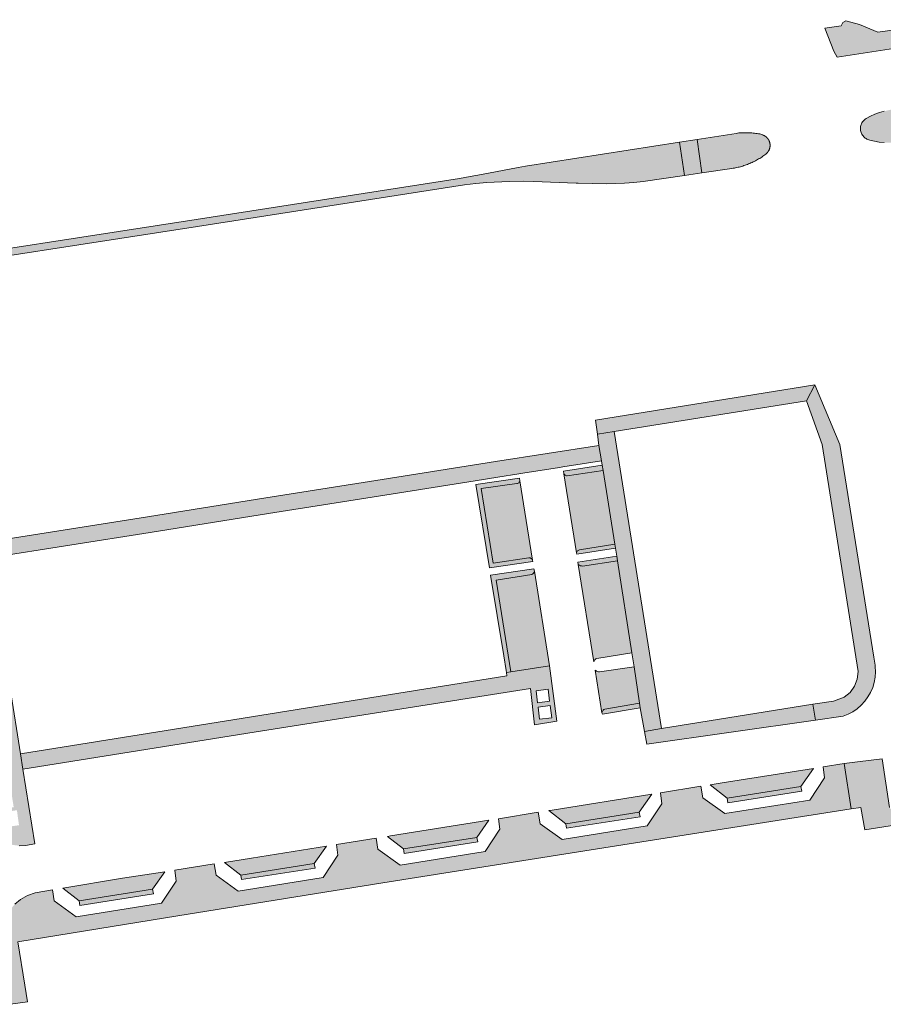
# Model space of a CAD drawing. Extents: x 97094 to 109644, y 463509 to 471969.
# Tile 115 of 256: x 102968 to 103084, y 468178 to 468310. Entities that reach past the tile are written whole.
import ezdxf

# ---------------------------------------------------------------- set-up
doc = ezdxf.new("R2010")
doc.units = 0
doc.layers.add('109 Onkruidbestrijding elementen', color=6, linetype='Continuous', lineweight=20, true_color=0xff00ff)

msp = doc.modelspace()

# ---------------------------------------------------------------- hatches: boundary and pattern name
at = {"layer": '109 Onkruidbestrijding elementen', "true_color": 0xff00ff}
for points in [[(103078.81, 468309.36), (103078.4, 468309.14), (103078.17, 468308.68), (103075.99, 468308.36), (103077.21, 468305.29), (103077.63, 468304.49), (103093.9, 468306.98), (103095.54, 468307.21), (103095.36, 468308.85), (103095.29, 468309.51), (103083.1, 468307.84), (103080.62, 468308.84), (103078.81, 468309.36)], [(103082, 468293.37), (103082.64, 468293.22), (103083.29, 468293.12), (103083.95, 468293.05), (103084.61, 468293.03), (103085.26, 468293.04), (103085.92, 468293.1), (103087.37, 468293.28), (103091.83, 468293.96), (103091.13, 468298.42), (103085.25, 468297.52), (103084.6, 468297.4), (103083.96, 468297.24), (103083.33, 468297.05), (103082.71, 468296.83), (103082.1, 468296.57), (103081.51, 468296.27), (103081.4, 468296.2), (103081.3, 468296.11), (103081.2, 468296.02), (103081.11, 468295.92), (103081.03, 468295.81), (103080.96, 468295.69), (103080.9, 468295.57), (103080.85, 468295.45), (103080.81, 468295.32), (103080.78, 468295.19), (103080.77, 468295.06), (103080.76, 468294.92), (103080.77, 468294.79), (103080.78, 468294.66), (103080.81, 468294.52), (103080.85, 468294.4), (103080.9, 468294.27), (103080.96, 468294.15), (103081.03, 468294.04), (103081.11, 468293.93), (103081.2, 468293.83), (103081.29, 468293.73), (103081.4, 468293.65), (103081.51, 468293.57), (103081.62, 468293.5), (103081.75, 468293.45), (103081.87, 468293.4), (103082, 468293.37)], [(103067.28, 468294.2), (103067.11, 468294.23), (103066.93, 468294.26), (103066.75, 468294.28), (103066.58, 468294.3), (103066.4, 468294.32), (103066.22, 468294.34), (103066.05, 468294.35), (103065.87, 468294.36), (103065.69, 468294.37), (103065.51, 468294.37), (103065.33, 468294.37), (103065.16, 468294.37), (103064.98, 468294.36), (103064.8, 468294.35), (103064.62, 468294.34), (103064.45, 468294.33), (103064.27, 468294.31), (103064.09, 468294.28), (103058.87, 468293.47), (103059.51, 468288.97), (103063.54, 468289.57), (103063.71, 468289.6), (103063.87, 468289.63), (103064.03, 468289.66), (103064.2, 468289.69), (103064.36, 468289.73), (103064.52, 468289.77), (103064.68, 468289.81), (103064.84, 468289.86), (103065, 468289.9), (103065.16, 468289.95), (103065.31, 468290.01), (103065.47, 468290.06), (103065.63, 468290.12), (103065.78, 468290.18), (103065.93, 468290.25), (103066.09, 468290.31), (103066.24, 468290.38), (103066.39, 468290.45), (103066.53, 468290.53), (103066.68, 468290.6), (103066.83, 468290.68), (103066.97, 468290.76), (103067.12, 468290.85), (103067.26, 468290.93), (103067.4, 468291.02), (103067.54, 468291.11), (103067.67, 468291.21), (103067.81, 468291.3), (103067.94, 468291.4), (103068.08, 468291.5), (103068.1, 468291.51), (103068.12, 468291.53), (103068.13, 468291.54), (103068.15, 468291.56), (103068.17, 468291.58), (103068.19, 468291.59), (103068.21, 468291.61), (103068.22, 468291.63), (103068.24, 468291.65), (103068.26, 468291.66), (103068.27, 468291.68), (103068.29, 468291.7), (103068.31, 468291.72), (103068.32, 468291.74), (103068.34, 468291.76), (103068.35, 468291.77), (103068.37, 468291.79), (103068.38, 468291.81), (103068.4, 468291.83), (103068.41, 468291.85), (103068.42, 468291.87), (103068.44, 468291.9), (103068.45, 468291.92), (103068.46, 468291.94), (103068.47, 468291.96), (103068.48, 468291.98), (103068.5, 468292), (103068.51, 468292.02), (103068.52, 468292.05), (103068.53, 468292.07), (103068.54, 468292.09), (103068.55, 468292.11), (103068.56, 468292.14), (103068.56, 468292.16), (103068.57, 468292.18), (103068.58, 468292.21), (103068.59, 468292.23), (103068.59, 468292.25), (103068.6, 468292.28), (103068.61, 468292.3), (103068.61, 468292.32), (103068.62, 468292.35), (103068.62, 468292.37), (103068.63, 468292.39), (103068.63, 468292.42), (103068.64, 468292.44), (103068.64, 468292.47), (103068.64, 468292.49), (103068.65, 468292.52), (103068.65, 468292.54), (103068.65, 468292.56), (103068.65, 468292.59), (103068.65, 468292.61), (103068.65, 468292.64), (103068.66, 468292.66), (103068.66, 468292.69), (103068.65, 468292.71), (103068.65, 468292.73), (103068.65, 468292.76), (103068.65, 468292.78), (103068.65, 468292.81), (103068.65, 468292.83), (103068.64, 468292.86), (103068.64, 468292.88), (103068.64, 468292.91), (103068.63, 468292.93), (103068.63, 468292.95), (103068.62, 468292.98), (103068.62, 468293), (103068.61, 468293.02), (103068.61, 468293.05), (103068.6, 468293.07), (103068.59, 468293.1), (103068.58, 468293.12), (103068.58, 468293.14), (103068.57, 468293.17), (103068.56, 468293.19), (103068.55, 468293.21), (103068.54, 468293.23), (103068.53, 468293.26), (103068.52, 468293.28), (103068.51, 468293.3), (103068.5, 468293.32), (103068.49, 468293.35), (103068.48, 468293.37), (103068.47, 468293.39), (103068.46, 468293.41), (103068.44, 468293.43), (103068.43, 468293.45), (103068.42, 468293.47), (103068.4, 468293.49), (103068.39, 468293.51), (103068.38, 468293.53), (103068.36, 468293.55), (103068.35, 468293.57), (103068.33, 468293.59), (103068.32, 468293.61), (103068.3, 468293.63), (103068.28, 468293.65), (103068.27, 468293.67), (103068.25, 468293.68), (103068.23, 468293.7), (103068.22, 468293.72), (103068.2, 468293.74), (103068.18, 468293.75), (103068.16, 468293.77), (103068.14, 468293.79), (103068.12, 468293.8), (103068.11, 468293.82), (103068.09, 468293.83), (103068.07, 468293.85), (103068.05, 468293.86), (103068.03, 468293.88), (103068.01, 468293.89), (103067.99, 468293.9), (103067.97, 468293.92), (103067.94, 468293.93), (103067.92, 468293.94), (103067.9, 468293.96), (103067.88, 468293.97), (103067.86, 468293.98), (103067.84, 468293.99), (103067.82, 468294), (103067.79, 468294.01), (103067.77, 468294.02), (103067.75, 468294.03), (103067.73, 468294.04), (103067.7, 468294.05), (103067.68, 468294.06), (103067.66, 468294.07), (103067.28, 468294.2)], [(103046.67, 468287.52), (103047.92, 468287.55), (103049.17, 468287.61), (103050.42, 468287.69), (103051.66, 468287.81), (103057.21, 468288.63), (103056.54, 468293.11), (103035.88, 468289.89), (103034.88, 468289.72), (103030, 468288.77), (103028.49, 468288.48), (103027.04, 468288.22), (102991.77, 468282.75), (102949.51, 468276.22), (102911.02, 468270.27), (102909.15, 468269.96), (102907.28, 468269.61), (102905.43, 468269.24), (102903.58, 468268.83), (102901.73, 468268.39), (102899.9, 468267.92), (102898.07, 468267.42), (102896.25, 468266.89), (102894.45, 468266.32), (102892.65, 468265.72), (102890.86, 468265.1), (102889.08, 468264.44), (102887.32, 468263.75), (102885.57, 468263.03), (102883.83, 468262.28), (102882.1, 468261.5), (102880.39, 468260.69), (102878.63, 468259.96), (102876.86, 468259.26), (102875.08, 468258.59), (102873.29, 468257.95), (102871.49, 468257.35), (102869.67, 468256.78), (102867.85, 468256.24), (102866.01, 468255.73), (102864.17, 468255.26), (102862.32, 468254.81), (102860.46, 468254.41), (102858.6, 468254.03), (102856.73, 468253.69), (102854.85, 468253.38), (102855.16, 468251.47), (102856.93, 468251.81), (102858.7, 468252.18), (102860.46, 468252.58), (102862.21, 468253.01), (102863.95, 468253.47), (102865.68, 468253.96), (102867.41, 468254.48), (102869.13, 468255.04), (102870.83, 468255.62), (102872.53, 468256.23), (102874.21, 468256.88), (102875.89, 468257.55), (102877.55, 468258.25), (102879.2, 468258.98), (102880.83, 468259.74), (102882.53, 468260.55), (102884.23, 468261.34), (102885.96, 468262.09), (102887.69, 468262.81), (102889.44, 468263.51), (102891.2, 468264.17), (102892.97, 468264.79), (102894.75, 468265.39), (102896.55, 468265.96), (102898.35, 468266.49), (102900.16, 468266.99), (102901.98, 468267.46), (102903.81, 468267.9), (102905.65, 468268.3), (102907.49, 468268.67), (102909.34, 468269.01), (102911.19, 468269.31), (102949.7, 468275.26), (102991.93, 468281.79), (103027.73, 468287.36), (103029.23, 468287.55), (103030.7, 468287.68), (103033.68, 468287.84), (103035.68, 468287.86), (103036.96, 468287.82), (103042.68, 468287.6), (103042.92, 468287.59), (103046.67, 468287.52)], [(103057.21, 468288.63), (103059.51, 468288.97), (103058.87, 468293.47), (103056.54, 468293.11), (103057.21, 468288.63)], [(103073.54, 468258.44), (103074.63, 468260.6), (103045.25, 468255.87), (103045.51, 468253.99), (103047.76, 468254.34), (103073.54, 468258.44)], [(103074.75, 468215.65), (103078.45, 468216.18), (103079.12, 468216.45), (103079.74, 468216.79), (103080.33, 468217.19), (103080.87, 468217.66), (103081.35, 468218.19), (103081.76, 468218.77), (103082.12, 468219.39), (103082.4, 468220.05), (103082.6, 468220.73), (103082.73, 468221.44), (103082.77, 468222.15), (103082.74, 468222.86), (103082.72, 468223.05), (103082.55, 468224.12), (103078.01, 468252.61), (103074.63, 468260.6), (103073.54, 468258.44), (103075.63, 468252.61), (103080.45, 468222.18), (103080.34, 468221.17), (103079.98, 468220.22), (103079.38, 468219.39), (103078.59, 468218.75), (103077.16, 468218.23), (103074.39, 468217.79), (103074.75, 468215.65)], [(103047.76, 468254.34), (103045.51, 468253.99), (103045.73, 468252.48), (103046.06, 468250.42), (103046.16, 468249.81), (103046.27, 468249.11), (103047.86, 468239.25), (103047.94, 468238.71), (103048.1, 468237.62), (103048.19, 468237.01), (103050.14, 468224.7), (103050.45, 468222.8), (103051.18, 468217.95), (103051.27, 468217.34), (103051.82, 468214.14), (103054.09, 468214.55), (103047.76, 468254.34)], [(103035.53, 468248.76), (103040.42, 468249.53), (103040.87, 468249.6), (103046.06, 468250.42), (103045.73, 468252.48), (103031.86, 468250.3), (103016.7, 468247.89), (103001.11, 468245.43), (102985.25, 468242.89), (102963.96, 468239.54), (102964.02, 468237.43), (102985.58, 468240.82), (103001.44, 468243.37), (103017.03, 468245.82), (103029.14, 468247.75), (103032.18, 468248.23), (103034.99, 468248.67), (103035.53, 468248.76)], [(103041.48, 468248.39), (103046.27, 468249.11), (103046.16, 468249.81), (103040.96, 468249.03), (103041.02, 468248.66), (103041.1, 468248.57), (103041.18, 468248.5), (103041.27, 468248.44), (103041.38, 468248.41), (103041.48, 468248.39)], [(103047.86, 468239.25), (103046.27, 468249.11), (103041.48, 468248.39), (103041.38, 468248.41), (103041.27, 468248.44), (103041.18, 468248.5), (103041.1, 468248.57), (103041.02, 468248.66), (103042.71, 468238.1), (103042.75, 468238.19), (103042.8, 468238.27), (103042.87, 468238.35), (103042.95, 468238.41), (103043.03, 468238.46), (103043.12, 468238.49), (103047.86, 468239.25)], [(103029.23, 468247.24), (103031.04, 468236.08), (103036.87, 468236.91), (103036.84, 468237.11), (103036.76, 468237.23), (103036.7, 468237.29), (103036.64, 468237.34), (103036.57, 468237.38), (103036.49, 468237.41), (103036.42, 468237.43), (103036.34, 468237.43), (103031.57, 468236.68), (103029.96, 468246.71), (103034.72, 468247.35), (103034.81, 468247.37), (103034.89, 468247.41), (103034.97, 468247.47), (103035.03, 468247.53), (103035.09, 468247.61), (103035.14, 468247.73), (103035.09, 468248.09), (103029.23, 468247.24)], [(103035.14, 468247.73), (103035.09, 468247.61), (103035.03, 468247.53), (103034.97, 468247.47), (103034.89, 468247.41), (103034.81, 468247.37), (103034.72, 468247.35), (103029.96, 468246.71), (103031.57, 468236.68), (103036.34, 468237.43), (103036.42, 468237.43), (103036.49, 468237.41), (103036.57, 468237.38), (103036.64, 468237.34), (103036.7, 468237.29), (103036.76, 468237.23), (103036.84, 468237.11), (103035.14, 468247.73)], [(103042.74, 468237.91), (103047.94, 468238.71), (103047.86, 468239.25), (103043.12, 468238.49), (103043.03, 468238.46), (103042.95, 468238.41), (103042.87, 468238.35), (103042.8, 468238.27), (103042.75, 468238.19), (103042.71, 468238.1), (103042.74, 468237.91)], [(103042.96, 468236.51), (103043.11, 468236.41), (103043.25, 468236.35), (103043.39, 468236.32), (103043.54, 468236.31), (103048.19, 468237.01), (103048.1, 468237.62), (103042.91, 468236.82), (103042.96, 468236.51)], [(103045.04, 468223.47), (103045.07, 468223.59), (103045.12, 468223.68), (103045.18, 468223.76), (103045.25, 468223.83), (103045.33, 468223.89), (103045.42, 468223.92), (103050.14, 468224.7), (103048.19, 468237.01), (103043.54, 468236.31), (103043.39, 468236.32), (103043.25, 468236.35), (103043.11, 468236.41), (103042.96, 468236.51), (103045.04, 468223.47)], [(103033.94, 468222.14), (103031.95, 468234.44), (103036.75, 468235.18), (103036.87, 468235.27), (103036.96, 468235.38), (103037.03, 468235.5), (103037.08, 468235.61), (103037.02, 468235.93), (103031.2, 468235.09), (103032.96, 468224.28), (103033.28, 468222.32), (103033.32, 468222.04), (103033.94, 468222.14)], [(103037.08, 468235.61), (103037.03, 468235.5), (103036.96, 468235.38), (103036.87, 468235.27), (103036.75, 468235.18), (103031.95, 468234.44), (103033.94, 468222.14), (103039.1, 468222.93), (103037.08, 468235.61)], [(103051.18, 468217.95), (103050.45, 468222.8), (103045.82, 468222.14), (103045.68, 468222.14), (103045.54, 468222.17), (103045.41, 468222.22), (103045.29, 468222.3), (103045.21, 468222.37), (103046.13, 468216.65), (103046.25, 468216.9), (103046.31, 468217), (103046.4, 468217.08), (103046.5, 468217.15), (103051.18, 468217.95)], [(103051.27, 468217.34), (103051.18, 468217.95), (103046.5, 468217.15), (103046.4, 468217.08), (103046.31, 468217), (103046.25, 468216.9), (103046.13, 468216.65), (103046.2, 468216.47), (103051.27, 468217.34)], [(103051.82, 468214.14), (103052.12, 468212.45), (103074.75, 468215.65), (103074.39, 468217.79), (103054.09, 468214.55), (103051.82, 468214.14)], [(103117.26, 468208.73), (103116.52, 468213.59), (103115.69, 468213.63), (103115.22, 468213.55), (103114.97, 468213.38), (103114.85, 468213.16), (103115.53, 468208.6), (103108.23, 468207.33), (103107.53, 468212.01), (103107.38, 468212.18), (103107.11, 468212.23), (103106.52, 468212.14), (103106.25, 468211.98), (103106.17, 468211.76), (103106.86, 468207.18), (103099.65, 468205.99), (103098.84, 468210.72), (103098.62, 468210.85), (103098.31, 468210.81), (103096, 468210.44), (103096.06, 468210.25), (103096.76, 468206.2), (103096.73, 468205.83), (103096.65, 468205.65), (103096.53, 468205.42), (103096.15, 468205.23), (103085.07, 468203.7), (103084.91, 468203.71), (103084.8, 468203.79), (103084.66, 468203.97), (103083.66, 468210.47), (103080.37, 468210.07), (103078.58, 468209.85), (103079.53, 468203.78), (103080.83, 468203.97), (103081.35, 468200.98), (103120.02, 468207.09), (103119.73, 468209.12), (103117.26, 468208.73)], [(103059.37, 468206.82), (103053.97, 468205.95), (103054.17, 468204.45), (103052.2, 468201.49), (103040.79, 468199.67), (103037.84, 468201.8), (103037.58, 468203.32), (103032.25, 468202.46), (103032.44, 468201.05), (103030.47, 468198.09), (103019.07, 468196.26), (103016.11, 468198.39), (103015.86, 468199.84), (103010.55, 468198.99), (103010.74, 468197.56), (103008.78, 468194.6), (102997.37, 468192.78), (102994.42, 468194.9), (102994.16, 468196.4), (102988.88, 468195.57), (102989.07, 468194.11), (102987.11, 468191.15), (102975.7, 468189.33), (102972.75, 468191.45), (102972.49, 468192.93), (102970.18, 468192.52), (102969.16, 468192.17), (102968.22, 468191.64), (102967.47, 468191.03), (102966.84, 468190.3), (102966.33, 468189.49), (102965.92, 468188.6), (102965.67, 468187.66), (102965.61, 468186.69), (102966.88, 468177.6), (102969.14, 468177.95), (102968.79, 468180.17), (102967.88, 468185.99), (102989.29, 468189.45), (103016.79, 468193.89), (103046.38, 468198.57), (103079.53, 468203.78), (103078.58, 468209.85), (103075.76, 468209.41), (103075.96, 468207.93), (103073.99, 468204.97), (103062.59, 468203.15), (103059.63, 468205.28), (103059.37, 468206.82)], [(103074.46, 468209.2), (103062.24, 468207.28), (103060.61, 468207.02), (103062.92, 468205.22), (103072.76, 468206.76), (103074.46, 468209.2)], [(103062.92, 468205.22), (103063.01, 468204.61), (103072.89, 468206.16), (103072.76, 468206.76), (103062.92, 468205.22)], [(103051.12, 468203.34), (103052.82, 468205.77), (103039.46, 468203.62), (103039.03, 468203.55), (103041.28, 468201.8), (103051.12, 468203.34)], [(103051.12, 468203.34), (103041.28, 468201.8), (103041.38, 468201.18), (103051.25, 468202.73), (103051.12, 468203.34)], [(103030.96, 468202.26), (103017.81, 468200.15), (103017.39, 468200.08), (103019.52, 468198.42), (103029.36, 468199.96), (103030.96, 468202.26)], [(103029.36, 468199.96), (103019.52, 468198.42), (103019.62, 468197.81), (103029.49, 468199.35), (103029.36, 468199.96)], [(103009.2, 468198.78), (102999.19, 468197.18), (102995.56, 468196.62), (102997.74, 468194.92), (103007.58, 468196.46), (103009.2, 468198.78)], [(102997.74, 468194.92), (102997.84, 468194.31), (103007.71, 468195.85), (103007.58, 468196.46), (102997.74, 468194.92)], [(102976.07, 468191.47), (102985.91, 468193.01), (102987.56, 468195.37), (102981.88, 468194.48), (102973.88, 468193.17), (102976.07, 468191.47)], [(102985.91, 468193.01), (102976.07, 468191.47), (102976.17, 468190.86), (102986.04, 468192.4), (102985.91, 468193.01)]]:
    msp.add_hatch(color=6, dxfattribs=at).paths.add_polyline_path(points)
h = msp.add_hatch(color=6, dxfattribs=at)
h.paths.add_polyline_path([(102970.12, 468199.08), (102968.53, 468209.12), (102968.2, 468211.16), (102964.02, 468237.43), (102962.04, 468237.11), (102962.17, 468236.33), (102962.25, 468235.82), (102963.82, 468225.94), (102963.91, 468225.41), (102964.03, 468224.64), (102964.11, 468224.11), (102965.39, 468216.06), (102965.69, 468214.19), (102965.78, 468213.65), (102965.9, 468212.88), (102965.98, 468212.35), (102966.23, 468210.79), (102967.15, 468205.02), (102967.22, 468204.58), (102967.31, 468204.01), (102962.27, 468203.22), (102962.56, 468202.35), (102963.11, 468201.58), (102963.89, 468200.7), (102964.69, 468200), (102965.36, 468199.54), (102966.27, 468199.12), (102967.19, 468198.95), (102968.06, 468198.84), (102968.9, 468198.87), (102970.12, 468199.08)])
h.paths.add_polyline_path([(102968.02, 468201.59), (102966.02, 468201.31), (102965.75, 468203.33), (102967.74, 468203.6), (102968.02, 468201.59)])
h = msp.add_hatch(color=6, dxfattribs=at)
h.paths.add_polyline_path([(102968.53, 468209.12), (102999.51, 468214.07), (103036.54, 468219.89), (103037.08, 468215.04), (103040.1, 468215.51), (103039.1, 468222.93), (103033.94, 468222.14), (103033.32, 468222.04), (103033.37, 468221.59), (102999.18, 468216.11), (102968.2, 468211.16), (102968.53, 468209.12)])
h.paths.add_polyline_path([(103037.75, 468215.8), (103037.6, 468217.42), (103039.21, 468217.63), (103039.42, 468216), (103037.75, 468215.8)])
h.paths.add_polyline_path([(103037.5, 468218), (103037.3, 468219.6), (103038.9, 468219.8), (103039.12, 468218.2), (103037.5, 468218)])

# ---------------------------------------------------------------- linework, layer by layer
at = {"layer": '109 Onkruidbestrijding elementen', "color": 3, "true_color": 0x00ff00}
for points in [[(103078.81, 468309.36), (103078.4, 468309.14), (103078.17, 468308.68), (103075.99, 468308.36), (103077.21, 468305.29), (103077.63, 468304.49), (103093.9, 468306.98), (103095.54, 468307.21), (103095.36, 468308.85), (103095.29, 468309.51), (103083.1, 468307.84), (103080.62, 468308.84), (103078.81, 468309.36)], [(103067.28, 468294.2), (103067.11, 468294.23), (103066.93, 468294.26), (103066.75, 468294.28), (103066.58, 468294.3), (103066.4, 468294.32), (103066.22, 468294.34), (103066.05, 468294.35), (103065.87, 468294.36), (103065.69, 468294.37), (103065.51, 468294.37), (103065.33, 468294.37), (103065.16, 468294.37), (103064.98, 468294.36), (103064.8, 468294.35), (103064.62, 468294.34), (103064.45, 468294.33), (103064.27, 468294.31), (103064.09, 468294.28), (103058.87, 468293.47), (103059.51, 468288.97), (103063.54, 468289.57), (103063.71, 468289.6), (103063.87, 468289.63), (103064.03, 468289.66), (103064.2, 468289.69), (103064.36, 468289.73), (103064.52, 468289.77), (103064.68, 468289.81), (103064.84, 468289.86), (103065, 468289.9), (103065.16, 468289.95), (103065.31, 468290.01), (103065.47, 468290.06), (103065.63, 468290.12), (103065.78, 468290.18), (103065.93, 468290.25), (103066.09, 468290.31), (103066.24, 468290.38), (103066.39, 468290.45), (103066.53, 468290.53), (103066.68, 468290.6), (103066.83, 468290.68), (103066.97, 468290.76), (103067.12, 468290.85), (103067.26, 468290.93), (103067.4, 468291.02), (103067.54, 468291.11), (103067.67, 468291.21), (103067.81, 468291.3), (103067.94, 468291.4), (103068.08, 468291.5), (103068.1, 468291.51), (103068.12, 468291.53), (103068.13, 468291.54), (103068.15, 468291.56), (103068.17, 468291.58), (103068.19, 468291.59), (103068.21, 468291.61), (103068.22, 468291.63), (103068.24, 468291.65), (103068.26, 468291.66), (103068.27, 468291.68), (103068.29, 468291.7), (103068.31, 468291.72), (103068.32, 468291.74), (103068.34, 468291.76), (103068.35, 468291.77), (103068.37, 468291.79), (103068.38, 468291.81), (103068.4, 468291.83), (103068.41, 468291.85), (103068.42, 468291.87), (103068.44, 468291.9), (103068.45, 468291.92), (103068.46, 468291.94), (103068.47, 468291.96), (103068.48, 468291.98), (103068.5, 468292), (103068.51, 468292.02), (103068.52, 468292.05), (103068.53, 468292.07), (103068.54, 468292.09), (103068.55, 468292.11), (103068.56, 468292.14), (103068.56, 468292.16), (103068.57, 468292.18), (103068.58, 468292.21), (103068.59, 468292.23), (103068.59, 468292.25), (103068.6, 468292.28), (103068.61, 468292.3), (103068.61, 468292.32), (103068.62, 468292.35), (103068.62, 468292.37), (103068.63, 468292.39), (103068.63, 468292.42), (103068.64, 468292.44), (103068.64, 468292.47), (103068.64, 468292.49), (103068.65, 468292.52), (103068.65, 468292.54), (103068.65, 468292.56), (103068.65, 468292.59), (103068.65, 468292.61), (103068.65, 468292.64), (103068.66, 468292.66), (103068.66, 468292.69), (103068.65, 468292.71), (103068.65, 468292.73), (103068.65, 468292.76), (103068.65, 468292.78), (103068.65, 468292.81), (103068.65, 468292.83), (103068.64, 468292.86), (103068.64, 468292.88), (103068.64, 468292.91), (103068.63, 468292.93), (103068.63, 468292.95), (103068.62, 468292.98), (103068.62, 468293), (103068.61, 468293.02), (103068.61, 468293.05), (103068.6, 468293.07), (103068.59, 468293.1), (103068.58, 468293.12), (103068.58, 468293.14), (103068.57, 468293.17), (103068.56, 468293.19), (103068.55, 468293.21), (103068.54, 468293.23), (103068.53, 468293.26), (103068.52, 468293.28), (103068.51, 468293.3), (103068.5, 468293.32), (103068.49, 468293.35), (103068.48, 468293.37), (103068.47, 468293.39), (103068.46, 468293.41), (103068.44, 468293.43), (103068.43, 468293.45), (103068.42, 468293.47), (103068.4, 468293.49), (103068.39, 468293.51), (103068.38, 468293.53), (103068.36, 468293.55), (103068.35, 468293.57), (103068.33, 468293.59), (103068.32, 468293.61), (103068.3, 468293.63), (103068.28, 468293.65), (103068.27, 468293.67), (103068.25, 468293.68), (103068.23, 468293.7), (103068.22, 468293.72), (103068.2, 468293.74), (103068.18, 468293.75), (103068.16, 468293.77), (103068.14, 468293.79), (103068.12, 468293.8), (103068.11, 468293.82), (103068.09, 468293.83), (103068.07, 468293.85), (103068.05, 468293.86), (103068.03, 468293.88), (103068.01, 468293.89), (103067.99, 468293.9), (103067.97, 468293.92), (103067.94, 468293.93), (103067.92, 468293.94), (103067.9, 468293.96), (103067.88, 468293.97), (103067.86, 468293.98), (103067.84, 468293.99), (103067.82, 468294), (103067.79, 468294.01), (103067.77, 468294.02), (103067.75, 468294.03), (103067.73, 468294.04), (103067.7, 468294.05), (103067.68, 468294.06), (103067.66, 468294.07), (103067.28, 468294.2)], [(103057.21, 468288.63), (103059.51, 468288.97), (103058.87, 468293.47), (103056.54, 468293.11), (103057.21, 468288.63)], [(103073.54, 468258.44), (103074.63, 468260.6), (103045.25, 468255.87), (103045.51, 468253.99), (103047.76, 468254.34), (103073.54, 468258.44)], [(103074.75, 468215.65), (103078.45, 468216.18), (103079.12, 468216.45), (103079.74, 468216.79), (103080.33, 468217.19), (103080.87, 468217.66), (103081.35, 468218.19), (103081.76, 468218.77), (103082.12, 468219.39), (103082.4, 468220.05), (103082.6, 468220.73), (103082.73, 468221.44), (103082.77, 468222.15), (103082.74, 468222.86), (103082.72, 468223.05), (103082.55, 468224.12), (103078.01, 468252.61), (103074.63, 468260.6), (103073.54, 468258.44), (103075.63, 468252.61), (103080.45, 468222.18), (103080.34, 468221.17), (103079.98, 468220.22), (103079.38, 468219.39), (103078.59, 468218.75), (103077.16, 468218.23), (103074.39, 468217.79), (103074.75, 468215.65)], [(103047.76, 468254.34), (103045.51, 468253.99), (103045.73, 468252.48), (103046.06, 468250.42), (103046.16, 468249.81), (103046.27, 468249.11), (103047.86, 468239.25), (103047.94, 468238.71), (103048.1, 468237.62), (103048.19, 468237.01), (103050.14, 468224.7), (103050.45, 468222.8), (103051.18, 468217.95), (103051.27, 468217.34), (103051.82, 468214.14), (103054.09, 468214.55), (103047.76, 468254.34)], [(103035.53, 468248.76), (103040.42, 468249.53), (103040.87, 468249.6), (103046.06, 468250.42), (103045.73, 468252.48), (103031.86, 468250.3), (103016.7, 468247.89), (103001.11, 468245.43), (102985.25, 468242.89), (102963.96, 468239.54), (102964.02, 468237.43), (102985.58, 468240.82), (103001.44, 468243.37), (103017.03, 468245.82), (103029.14, 468247.75), (103032.18, 468248.23), (103034.99, 468248.67), (103035.53, 468248.76)], [(103041.48, 468248.39), (103046.27, 468249.11), (103046.16, 468249.81), (103040.96, 468249.03), (103041.02, 468248.66), (103041.1, 468248.57), (103041.18, 468248.5), (103041.27, 468248.44), (103041.38, 468248.41), (103041.48, 468248.39)], [(103047.86, 468239.25), (103046.27, 468249.11), (103041.48, 468248.39), (103041.38, 468248.41), (103041.27, 468248.44), (103041.18, 468248.5), (103041.1, 468248.57), (103041.02, 468248.66), (103042.71, 468238.1), (103042.75, 468238.19), (103042.8, 468238.27), (103042.87, 468238.35), (103042.95, 468238.41), (103043.03, 468238.46), (103043.12, 468238.49), (103047.86, 468239.25)], [(103029.23, 468247.24), (103031.04, 468236.08), (103036.87, 468236.91), (103036.84, 468237.11), (103036.76, 468237.23), (103036.7, 468237.29), (103036.64, 468237.34), (103036.57, 468237.38), (103036.49, 468237.41), (103036.42, 468237.43), (103036.34, 468237.43), (103031.57, 468236.68), (103029.96, 468246.71), (103034.72, 468247.35), (103034.81, 468247.37), (103034.89, 468247.41), (103034.97, 468247.47), (103035.03, 468247.53), (103035.09, 468247.61), (103035.14, 468247.73), (103035.09, 468248.09), (103029.23, 468247.24)], [(103035.14, 468247.73), (103035.09, 468247.61), (103035.03, 468247.53), (103034.97, 468247.47), (103034.89, 468247.41), (103034.81, 468247.37), (103034.72, 468247.35), (103029.96, 468246.71), (103031.57, 468236.68), (103036.34, 468237.43), (103036.42, 468237.43), (103036.49, 468237.41), (103036.57, 468237.38), (103036.64, 468237.34), (103036.7, 468237.29), (103036.76, 468237.23), (103036.84, 468237.11), (103035.14, 468247.73)], [(103042.74, 468237.91), (103047.94, 468238.71), (103047.86, 468239.25), (103043.12, 468238.49), (103043.03, 468238.46), (103042.95, 468238.41), (103042.87, 468238.35), (103042.8, 468238.27), (103042.75, 468238.19), (103042.71, 468238.1), (103042.74, 468237.91)], [(103042.96, 468236.51), (103043.11, 468236.41), (103043.25, 468236.35), (103043.39, 468236.32), (103043.54, 468236.31), (103048.19, 468237.01), (103048.1, 468237.62), (103042.91, 468236.82), (103042.96, 468236.51)], [(103045.04, 468223.47), (103045.07, 468223.59), (103045.12, 468223.68), (103045.18, 468223.76), (103045.25, 468223.83), (103045.33, 468223.89), (103045.42, 468223.92), (103050.14, 468224.7), (103048.19, 468237.01), (103043.54, 468236.31), (103043.39, 468236.32), (103043.25, 468236.35), (103043.11, 468236.41), (103042.96, 468236.51), (103045.04, 468223.47)], [(103033.94, 468222.14), (103031.95, 468234.44), (103036.75, 468235.18), (103036.87, 468235.27), (103036.96, 468235.38), (103037.03, 468235.5), (103037.08, 468235.61), (103037.02, 468235.93), (103031.2, 468235.09), (103032.96, 468224.28), (103033.28, 468222.32), (103033.32, 468222.04), (103033.94, 468222.14)], [(103037.08, 468235.61), (103037.03, 468235.5), (103036.96, 468235.38), (103036.87, 468235.27), (103036.75, 468235.18), (103031.95, 468234.44), (103033.94, 468222.14), (103039.1, 468222.93), (103037.08, 468235.61)], [(102968.53, 468209.12), (102999.51, 468214.07), (103036.54, 468219.89), (103037.08, 468215.04), (103040.1, 468215.51), (103039.1, 468222.93), (103033.94, 468222.14), (103033.32, 468222.04), (103033.37, 468221.59), (102999.18, 468216.11), (102968.2, 468211.16), (102968.53, 468209.12)], [(103051.18, 468217.95), (103050.45, 468222.8), (103045.82, 468222.14), (103045.68, 468222.14), (103045.54, 468222.17), (103045.41, 468222.22), (103045.29, 468222.3), (103045.21, 468222.37), (103046.13, 468216.65), (103046.25, 468216.9), (103046.31, 468217), (103046.4, 468217.08), (103046.5, 468217.15), (103051.18, 468217.95)], [(103037.5, 468218), (103037.3, 468219.6), (103038.9, 468219.8), (103039.12, 468218.2), (103037.5, 468218)], [(103037.75, 468215.8), (103037.6, 468217.42), (103039.21, 468217.63), (103039.42, 468216), (103037.75, 468215.8)], [(103051.27, 468217.34), (103051.18, 468217.95), (103046.5, 468217.15), (103046.4, 468217.08), (103046.31, 468217), (103046.25, 468216.9), (103046.13, 468216.65), (103046.2, 468216.47), (103051.27, 468217.34)], [(103051.82, 468214.14), (103052.12, 468212.45), (103074.75, 468215.65), (103074.39, 468217.79), (103054.09, 468214.55), (103051.82, 468214.14)], [(103074.46, 468209.2), (103062.24, 468207.28), (103060.61, 468207.02), (103062.92, 468205.22), (103072.76, 468206.76), (103074.46, 468209.2)], [(103062.92, 468205.22), (103063.01, 468204.61), (103072.89, 468206.16), (103072.76, 468206.76), (103062.92, 468205.22)], [(103051.12, 468203.34), (103052.82, 468205.77), (103039.46, 468203.62), (103039.03, 468203.55), (103041.28, 468201.8), (103051.12, 468203.34)], [(103051.12, 468203.34), (103041.28, 468201.8), (103041.38, 468201.18), (103051.25, 468202.73), (103051.12, 468203.34)], [(103030.96, 468202.26), (103017.81, 468200.15), (103017.39, 468200.08), (103019.52, 468198.42), (103029.36, 468199.96), (103030.96, 468202.26)], [(103029.36, 468199.96), (103019.52, 468198.42), (103019.62, 468197.81), (103029.49, 468199.35), (103029.36, 468199.96)], [(103009.2, 468198.78), (102999.19, 468197.18), (102995.56, 468196.62), (102997.74, 468194.92), (103007.58, 468196.46), (103009.2, 468198.78)], [(102997.74, 468194.92), (102997.84, 468194.31), (103007.71, 468195.85), (103007.58, 468196.46), (102997.74, 468194.92)], [(102976.07, 468191.47), (102985.91, 468193.01), (102987.56, 468195.37), (102981.88, 468194.48), (102973.88, 468193.17), (102976.07, 468191.47)], [(102985.91, 468193.01), (102976.07, 468191.47), (102976.17, 468190.86), (102986.04, 468192.4), (102985.91, 468193.01)]]:
    msp.add_lwpolyline(points, close=True, dxfattribs=at)
for points in [[(103083.96, 468297.24), (103083.33, 468297.05), (103082.71, 468296.83), (103082.1, 468296.57), (103081.51, 468296.27), (103081.4, 468296.2), (103081.3, 468296.11), (103081.2, 468296.02), (103081.11, 468295.92), (103081.03, 468295.81), (103080.96, 468295.69), (103080.9, 468295.57), (103080.85, 468295.45), (103080.81, 468295.32), (103080.78, 468295.19), (103080.77, 468295.06), (103080.76, 468294.92), (103080.77, 468294.79), (103080.78, 468294.66), (103080.81, 468294.52), (103080.85, 468294.4), (103080.9, 468294.27), (103080.96, 468294.15), (103081.03, 468294.04), (103081.11, 468293.93), (103081.2, 468293.83), (103081.29, 468293.73), (103081.4, 468293.65), (103081.51, 468293.57), (103081.62, 468293.5), (103081.75, 468293.45), (103081.87, 468293.4), (103082, 468293.37), (103082, 468293.37), (103082.64, 468293.22), (103083.29, 468293.12), (103083.95, 468293.05)], [(102949.7, 468275.26), (102991.93, 468281.79), (103027.73, 468287.36), (103029.23, 468287.55), (103030.7, 468287.68), (103033.68, 468287.84), (103035.68, 468287.86), (103036.96, 468287.82), (103042.68, 468287.6), (103042.92, 468287.59), (103046.67, 468287.52), (103046.67, 468287.52), (103047.92, 468287.55), (103049.17, 468287.61), (103050.42, 468287.69), (103051.66, 468287.81), (103057.21, 468288.63), (103056.54, 468293.11), (103035.88, 468289.89), (103034.88, 468289.72), (103030, 468288.77), (103028.49, 468288.48), (103027.04, 468288.22), (102991.77, 468282.75), (102949.51, 468276.22)], [(102968.06, 468198.84), (102968.9, 468198.87), (102970.12, 468199.08), (102970.12, 468199.08), (102968.53, 468209.12), (102968.2, 468211.16), (102964.02, 468237.43)], [(103084.66, 468203.97), (103083.66, 468210.47), (103080.37, 468210.07), (103078.58, 468209.85), (103079.53, 468203.78), (103080.83, 468203.97), (103081.35, 468200.98), (103120.02, 468207.09)], [(102966.88, 468177.6), (102969.14, 468177.95), (102968.79, 468180.17), (102967.88, 468185.99), (102989.29, 468189.45), (103016.79, 468193.89), (103046.38, 468198.57), (103079.53, 468203.78), (103078.58, 468209.85), (103075.76, 468209.41), (103075.96, 468207.93), (103073.99, 468204.97), (103062.59, 468203.15), (103059.63, 468205.28), (103059.37, 468206.82), (103059.37, 468206.82), (103053.97, 468205.95), (103054.17, 468204.45), (103052.2, 468201.49), (103040.79, 468199.67), (103037.84, 468201.8), (103037.58, 468203.32), (103032.25, 468202.46), (103032.44, 468201.05), (103030.47, 468198.09), (103019.07, 468196.26), (103016.11, 468198.39), (103015.86, 468199.84), (103010.55, 468198.99), (103010.74, 468197.56), (103008.78, 468194.6), (102997.37, 468192.78), (102994.42, 468194.9), (102994.16, 468196.4), (102988.88, 468195.57), (102989.07, 468194.11), (102987.11, 468191.15), (102975.7, 468189.33), (102972.75, 468191.45), (102972.49, 468192.93), (102970.18, 468192.52), (102969.16, 468192.17), (102968.22, 468191.64), (102967.47, 468191.03)]]:
    msp.add_lwpolyline(points, dxfattribs=at)

doc.saveas('drawing.dxf')
